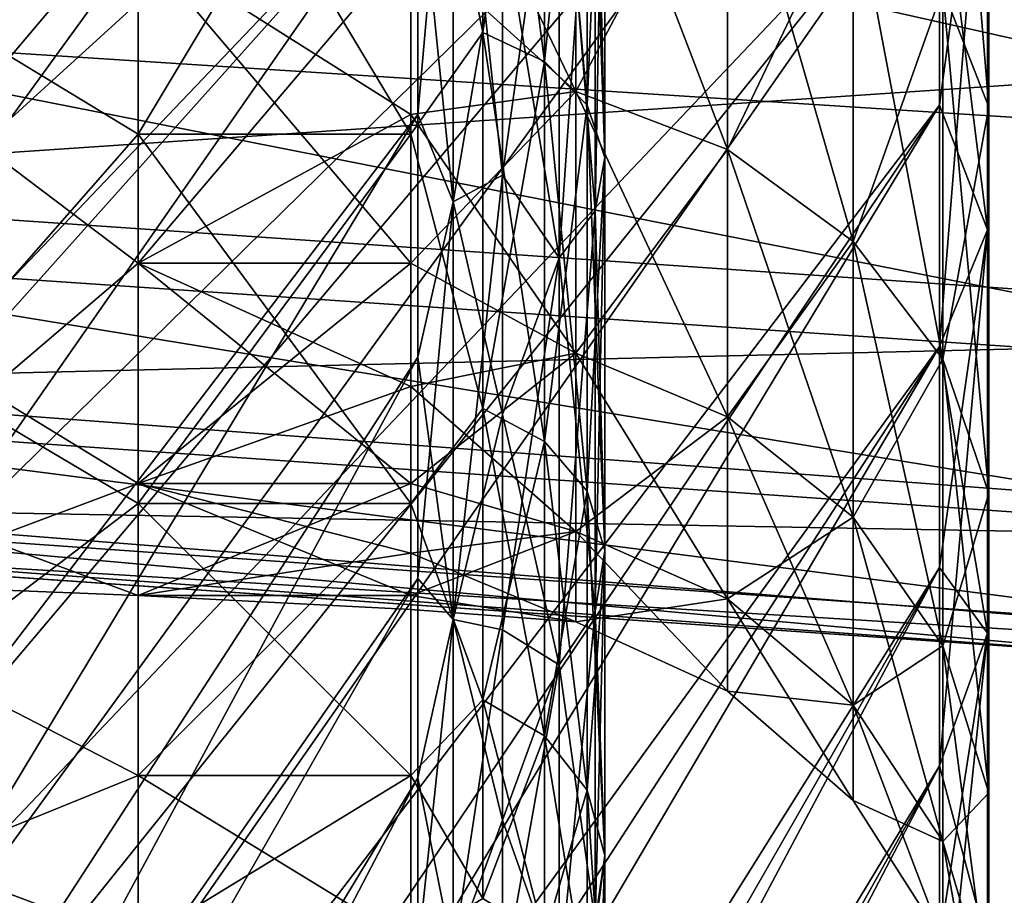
# Model space of a CAD drawing. Header units: metres. Extents: x -35 to 77, y -25 to 25.
# Tile 6 of 256: x -26.51 to -23.97, y -9.24 to -6.98. Entities that reach past the tile are written whole.
import ezdxf

# ---------------------------------------------------------------- set-up
doc = ezdxf.new("R2010")
doc.units = ezdxf.units.M
doc.layers.add('solid_500435', color=7, linetype='CONTINUOUS')

msp = doc.modelspace()

# ---------------------------------------------------------------- linework, layer by layer
at = {"layer": 'solid_500435'}
for points in [[(-30.786194, -7.540224, -20.716595), (-25.481678, -3.464728, -10.092409), (-25.481678, -2.61947, -10.344053)], [(-30.786194, -5.084189, -21.451881), (-30.786194, -7.540224, -20.716595), (-25.481678, -2.61947, -10.344053)], [(-30.786194, -7.540224, 20.716595), (-25.481678, -3.464728, 10.092409), (-25.481678, -4.286319, 9.771824)], [(-30.786194, -7.540224, 20.716595), (-30.786194, -5.084189, 21.451881), (-25.481678, -3.464728, 10.092409)], [(-30.786194, -7.540224, -20.716595), (-25.481678, -4.286319, -9.771824), (-25.481678, -3.464728, -10.092409)], [(-24.140539, -3.452831, 10.057752), (-29.698624, -6.468354, 21.605806), (-29.698624, -7.713676, 21.193151)], [(-24.140539, -3.452831, 10.057752), (-29.698624, -7.713676, 21.193151), (-29.698624, -8.932899, 20.708786)], [(-24.140539, -4.2716, 9.738267), (-24.140539, -3.452831, 10.057752), (-29.698624, -8.932899, 20.708786)], [(-24.140539, -3.452831, -10.057752), (-29.698624, -7.713676, -21.193151), (-29.698624, -6.468354, -21.605806)], [(-24.140539, -3.452831, -10.057752), (-24.140539, -4.2716, -9.738267), (-29.698624, -7.713676, -21.193151)], [(-24.140539, -4.2716, 9.738267), (-29.698624, -8.932899, 20.708786), (-29.698624, -10.121894, 20.154348)], [(-24.140539, -5.06119, 9.35226), (-24.140539, -4.2716, 9.738267), (-29.698624, -10.121894, 20.154348)], [(-24.140539, -4.2716, -9.738267), (-29.698624, -10.121894, -20.154348), (-29.698624, -8.932899, -20.708786)], [(-24.140539, -4.2716, -9.738267), (-24.140539, -5.06119, -9.35226), (-29.698624, -10.121894, -20.154348)], [(-24.140539, -4.2716, -9.738267), (-29.698624, -8.932899, -20.708786), (-29.698624, -7.713676, -21.193151)], [(-30.786194, -9.894289, 19.701149), (-25.481678, -4.286319, 9.771824), (-25.481678, -5.07863, 9.384486)], [(-30.786194, -9.894289, 19.701149), (-30.786194, -7.540224, 20.716595), (-25.481678, -4.286319, 9.771824)], [(-30.786194, -9.894289, -19.701149), (-25.481678, -5.07863, -9.384486), (-25.481678, -4.286319, -9.771824)], [(-30.786194, -7.540224, -20.716595), (-30.786194, -9.894289, -19.701149), (-25.481678, -4.286319, -9.771824)], [(-24.140539, -5.06119, 9.35226), (-29.698624, -10.121894, 20.154348), (-29.698624, -11.27664, 19.531713)], [(-24.140539, -5.816207, 8.902368), (-24.140539, -5.06119, 9.35226), (-29.698624, -11.27664, 19.531713)], [(-24.140539, -5.06119, -9.35226), (-29.698624, -11.27664, -19.531713), (-29.698624, -10.121894, -20.154348)], [(-24.140539, -5.06119, -9.35226), (-24.140539, -5.816207, -8.902368), (-29.698624, -11.27664, -19.531713)], [(-30.786194, -9.894289, 19.701149), (-25.481678, -5.07863, 9.384486), (-25.481678, -5.836249, 8.933043)], [(-30.786194, -12.114552, -18.419281), (-25.481678, -5.836249, -8.933043), (-25.481678, -5.07863, -9.384486)], [(-30.786194, -9.894289, -19.701149), (-30.786194, -12.114552, -18.419281), (-25.481678, -5.07863, -9.384486)], [(-24.132212, -5.763923, 7.405488), (-24.013847, -6.017226, 7.730933), (-24.013847, -7.207629, 6.63509)], [(-24.132212, -6.904214, 6.355777), (-24.132212, -5.763923, 7.405488), (-24.013847, -7.207629, 6.63509)], [(-24.140539, -5.816207, 8.902368), (-29.698624, -11.27664, 19.531713), (-29.698624, -12.39323, 18.842991)], [(-24.140539, -5.816207, 8.902368), (-29.698624, -12.39323, 18.842991), (-29.698624, -13.467885, 18.090509)], [(-24.140539, -6.531493, 8.391663), (-24.140539, -5.816207, 8.902368), (-29.698624, -13.467885, 18.090509)], [(-24.140539, -5.816207, -8.902368), (-29.698624, -12.39323, -18.842991), (-29.698624, -11.27664, -19.531713)], [(-24.140539, -5.816207, -8.902368), (-24.140539, -6.531493, -8.391663), (-29.698624, -12.39323, -18.842991)], [(-30.786194, -12.114552, 18.419281), (-25.481678, -5.836249, 8.933043), (-25.481678, -6.554, 8.420579)], [(-30.786194, -12.114552, 18.419281), (-30.786194, -9.894289, 19.701149), (-25.481678, -5.836249, 8.933043)], [(-30.786194, -12.114552, -18.419281), (-25.481678, -6.554, -8.420579), (-25.481678, -5.836249, -8.933043)], [(-25.315161, -7.015436, 6.458164), (-25.315161, -5.856776, 7.524786), (-25.5, -6.106483, 7.277422)], [(-25.315161, -5.856776, -7.524786), (-25.315161, -7.015436, -6.458164), (-25.5, -6.106483, -7.277422)], [(-25.156374, -5.91904, 7.604782), (-25.315161, -5.856776, 7.524786), (-25.315161, -7.015436, 6.458164)], [(-25.156374, -7.090018, -6.526821), (-25.315161, -7.015436, -6.458164), (-25.315161, -5.856776, -7.524786)], [(-25.156374, -5.91904, -7.604782), (-25.156374, -7.090018, -6.526821), (-25.315161, -5.856776, -7.524786)], [(-25.156374, -7.090018, 6.526821), (-25.156374, -5.91904, 7.604782), (-25.315161, -7.015436, 6.458164)], [(-25.046366, -6.012973, 7.725467), (-25.156374, -5.91904, 7.604782), (-25.156374, -7.090018, 6.526821)], [(-25.046366, -7.202534, -6.630399), (-25.156374, -7.090018, -6.526821), (-25.156374, -5.91904, -7.604782)], [(-25.046366, -6.012973, -7.725467), (-25.046366, -7.202534, -6.630399), (-25.156374, -5.91904, -7.604782)], [(-25.046366, -7.202534, 6.630399), (-25.046366, -6.012973, 7.725467), (-25.156374, -7.090018, 6.526821)], [(-25.000757, -6.12524, 7.869709), (-25.046366, -6.012973, 7.725467), (-25.046366, -7.202534, 6.630399)], [(-25.000757, -7.337011, -6.754195), (-25.046366, -7.202534, -6.630399), (-25.046366, -6.012973, -7.725467)], [(-25.000757, -6.12524, -7.869709), (-25.000757, -7.337011, -6.754195), (-25.046366, -6.012973, -7.725467)], [(-24.132212, -6.904214, -6.355777), (-24.013847, -7.207629, -6.63509), (-24.013847, -6.017226, -7.730933)], [(-24.013847, -6.017226, 7.730933), (-24.017076, -6.280748, 8.069506), (-24.017076, -7.523284, 6.925671)], [(-24.013847, -7.207629, 6.63509), (-24.013847, -6.017226, 7.730933), (-24.017076, -7.523284, 6.925671)], [(-24.013847, -6.017226, -7.730933), (-24.013847, -7.207629, -6.63509), (-24.017076, -6.280748, -8.069506)], [(-26.200962, -7.277422, 6.106483), (-26.200962, -6.106483, 7.277422), (-26.749832, -6.944501, 6.392864)], [(-26.200962, -6.106483, -7.277422), (-26.200962, -7.277422, -6.106483), (-26.749832, -6.944501, -6.392864)], [(-25.5, -6.106483, 7.277422), (-26.200962, -6.106483, 7.277422), (-26.200962, -7.277422, 6.106483)], [(-25.5, -7.277422, 6.106483), (-25.5, -6.106483, 7.277422), (-26.200962, -7.277422, 6.106483)], [(-25.5, -7.277422, -6.106483), (-26.200962, -7.277422, -6.106483), (-26.200962, -6.106483, -7.277422)], [(-25.5, -6.106483, -7.277422), (-25.5, -7.277422, -6.106483), (-26.200962, -6.106483, -7.277422)], [(-25.315161, -7.015436, 6.458164), (-25.5, -6.106483, 7.277422), (-25.5, -7.277422, 6.106483)], [(-25.315161, -7.015436, -6.458164), (-25.5, -7.277422, -6.106483), (-25.5, -6.106483, -7.277422)], [(-25.000757, -7.337011, 6.754195), (-25.000757, -6.12524, 7.869709), (-25.046366, -7.202534, 6.630399)], [(-25.02602, -6.239905, 8.017031), (-25.000757, -6.12524, 7.869709), (-25.000757, -7.337011, 6.754195)], [(-25.02602, -7.474361, -6.880634), (-25.000757, -7.337011, -6.754195), (-25.000757, -6.12524, -7.869709)], [(-25.02602, -6.239905, -8.017031), (-25.02602, -7.474361, -6.880634), (-25.000757, -6.12524, -7.869709)], [(-22.461105, -7.050206, 5.281425), (-22.632114, -6.144687, 6.312709), (-27.982904, -6.71455, 4.966481)], [(-25.481678, -6.554, 8.420579), (-25.391602, -6.194148, 8.525514), (-25.391602, -7.451572, 7.451572)], [(-25.481678, -7.226981, -7.850594), (-25.391602, -7.451572, -7.451572), (-25.391602, -6.194148, -8.525514)], [(-25.481678, -6.554, -8.420579), (-25.481678, -7.226981, -7.850594), (-25.391602, -6.194148, -8.525514)], [(-25.391602, -6.194148, 8.525514), (-25.264263, -6.711307, 7.998224), (-25.264263, -7.382859, 7.382859)], [(-25.391602, -7.451572, 7.451572), (-25.391602, -6.194148, 8.525514), (-25.264263, -7.382859, 7.382859)], [(-25.391602, -6.194148, -8.525514), (-25.391602, -7.451572, -7.451572), (-25.264263, -6.711307, -7.998224)], [(-25.118568, -6.34069, 8.146518), (-25.02602, -6.239905, 8.017031), (-25.02602, -7.474361, 6.880634)], [(-25.118568, -7.595084, -6.991767), (-25.02602, -7.474361, -6.880634), (-25.02602, -6.239905, -8.017031)], [(-25.118568, -6.34069, -8.146518), (-25.118568, -7.595084, -6.991767), (-25.02602, -6.239905, -8.017031)], [(-25.02602, -7.474361, 6.880634), (-25.02602, -6.239905, 8.017031), (-25.000757, -7.337011, 6.754195)], [(-27.34396, -7.015938, -4.448365), (-27.188334, -6.303946, -5.410784), (-22.690228, -7.315286, -4.581553)], [(-27.188334, -6.303946, -5.410784), (-22.534533, -6.576816, -5.590408), (-22.690228, -7.315286, -4.581553)], [(-25.5, -6.281576, 5.726413), (-25.075769, -6.298709, 5.79837), (-25.075769, -7.167183, 4.682555)], [(-25.5, -6.783146, 5.122395), (-25.5, -6.281576, 5.726413), (-25.075769, -7.167183, 4.682555)], [(-25.5, -6.783146, -5.122395), (-25.075769, -7.167183, -4.682555), (-25.075769, -6.298709, -5.79837)], [(-25.075769, -6.298709, 5.79837), (-24.68582, -6.43037, 5.919573), (-24.68582, -7.316998, 4.780433)], [(-25.075769, -7.167183, 4.682555), (-25.075769, -6.298709, 5.79837), (-24.68582, -7.316998, 4.780433)], [(-25.075769, -6.298709, -5.79837), (-25.075769, -7.167183, -4.682555), (-24.68582, -6.43037, -5.919573)], [(-24.017076, -6.280748, 8.069506), (-24.140539, -6.531493, 8.391663), (-24.140539, -7.202163, 7.823635)], [(-24.017076, -6.280748, 8.069506), (-24.140539, -7.202163, 7.823635), (-24.140539, -7.823635, 7.202163)], [(-24.017076, -7.523284, 6.925671), (-24.017076, -6.280748, 8.069506), (-24.140539, -7.823635, 7.202163)], [(-24.017076, -6.280748, -8.069506), (-24.017076, -7.523284, -6.925671), (-24.140539, -6.531493, -8.391663)], [(-24.013847, -7.207629, -6.63509), (-24.017076, -7.523284, -6.925671), (-24.017076, -6.280748, -8.069506)], [(-25.264263, -6.711307, 7.998224), (-25.118568, -6.34069, 8.146518), (-25.118568, -7.595084, 6.991767)], [(-25.264263, -7.382859, -7.382859), (-25.118568, -7.595084, -6.991767), (-25.118568, -6.34069, -8.146518)], [(-25.264263, -6.711307, -7.998224), (-25.264263, -7.382859, -7.382859), (-25.118568, -6.34069, -8.146518)], [(-25.118568, -7.595084, 6.991767), (-25.118568, -6.34069, 8.146518), (-25.02602, -7.474361, 6.880634)], [(-25.075769, -7.167183, -4.682555), (-24.68582, -7.316998, -4.780433), (-24.68582, -6.43037, -5.919573)], [(-24.68582, -6.43037, 5.919573), (-24.362482, -6.637864, 6.110584), (-24.362482, -7.553101, 4.934687)], [(-24.68582, -7.316998, 4.780433), (-24.68582, -6.43037, 5.919573), (-24.362482, -7.553101, 4.934687)], [(-24.68582, -6.43037, -5.919573), (-24.68582, -7.316998, -4.780433), (-24.362482, -6.637864, -6.110584)], [(-26.58919, -7.316952, 4.224444), (-26.58919, -6.472224, 5.430841), (-26.200962, -6.783146, 5.122395)], [(-26.58919, -6.472224, -5.430841), (-26.58919, -7.316952, -4.224444), (-26.200962, -6.783146, -5.122395)], [(-24.140539, -6.531493, 8.391663), (-29.698624, -13.467885, 18.090509), (-29.698624, -14.496969, 17.276815)], [(-24.140539, -7.202163, 7.823635), (-24.140539, -6.531493, 8.391663), (-29.698624, -14.496969, 17.276815)], [(-24.140539, -6.531493, -8.391663), (-29.698624, -14.496969, -17.276815), (-29.698624, -13.467885, -18.090509)], [(-24.140539, -6.531493, -8.391663), (-24.140539, -7.202163, -7.823635), (-29.698624, -14.496969, -17.276815)], [(-24.140539, -6.531493, -8.391663), (-29.698624, -13.467885, -18.090509), (-29.698624, -12.39323, -18.842991)], [(-24.017076, -7.523284, -6.925671), (-24.140539, -7.202163, -7.823635), (-24.140539, -6.531493, -8.391663)], [(-30.786194, -14.170985, 16.888323), (-25.481678, -6.554, 8.420579), (-25.481678, -7.226981, 7.850594)], [(-30.786194, -14.170985, 16.888323), (-30.786194, -12.114552, 18.419281), (-25.481678, -6.554, 8.420579)], [(-30.786194, -14.170985, -16.888323), (-25.481678, -7.226981, -7.850594), (-25.481678, -6.554, -8.420579)], [(-30.786194, -12.114552, -18.419281), (-30.786194, -14.170985, -16.888323), (-25.481678, -6.554, -8.420579)], [(-25.481678, -7.226981, 7.850594), (-25.481678, -6.554, 8.420579), (-25.391602, -7.451572, 7.451572)], [(-24.68582, -7.316998, -4.780433), (-24.362482, -7.553101, -4.934687), (-24.362482, -6.637864, -6.110584)], [(-24.362482, -6.637864, 6.110584), (-24.132212, -6.904214, 6.355777), (-24.132212, -7.856176, 5.132696)], [(-24.362482, -7.553101, 4.934687), (-24.362482, -6.637864, 6.110584), (-24.132212, -7.856176, 5.132696)], [(-24.362482, -6.637864, -6.110584), (-24.362482, -7.553101, -4.934687), (-24.132212, -6.904214, -6.355777)], [(-22.461105, -7.050206, 5.281425), (-27.982904, -6.71455, 4.966481), (-27.804285, -7.409973, 3.853148)], [(-25.391602, -7.451572, -7.451572), (-25.264263, -7.382859, -7.382859), (-25.264263, -6.711307, -7.998224)], [(-25.264263, -7.382859, 7.382859), (-25.264263, -6.711307, 7.998224), (-25.118568, -7.595084, 6.991767)], [(-26.58919, -7.316952, 4.224444), (-26.200962, -6.783146, 5.122395), (-26.200962, -7.608888, 3.788776)], [(-26.58919, -7.316952, -4.224444), (-26.200962, -7.608888, -3.788776), (-26.200962, -6.783146, -5.122395)], [(-26.200962, -6.783146, 5.122395), (-25.5, -6.783146, 5.122395), (-25.5, -7.226846, 4.474673)], [(-26.200962, -6.783146, 5.122395), (-25.5, -7.226846, 4.474673), (-25.5, -7.608888, 3.788776)], [(-26.200962, -7.608888, 3.788776), (-26.200962, -6.783146, 5.122395), (-25.5, -7.608888, 3.788776)], [(-26.200962, -7.608888, -3.788776), (-25.5, -7.226846, -4.474673), (-25.5, -6.783146, -5.122395)], [(-26.200962, -6.783146, -5.122395), (-26.200962, -7.608888, -3.788776), (-25.5, -6.783146, -5.122395)], [(-25.5, -7.226846, 4.474673), (-25.5, -6.783146, 5.122395), (-25.075769, -7.167183, 4.682555)], [(-25.5, -6.783146, -5.122395), (-25.5, -7.226846, -4.474673), (-25.075769, -7.167183, -4.682555)], [(-24.362482, -7.553101, -4.934687), (-24.132212, -7.856176, -5.132696), (-24.132212, -6.904214, -6.355777)], [(-24.132212, -6.904214, 6.355777), (-24.013847, -7.207629, 6.63509), (-24.013847, -8.201427, 5.358259)], [(-24.132212, -7.856176, 5.132696), (-24.132212, -6.904214, 6.355777), (-24.013847, -8.201427, 5.358259)], [(-24.132212, -6.904214, -6.355777), (-24.132212, -7.856176, -5.132696), (-24.013847, -7.207629, -6.63509)], [(-26.200962, -7.277422, 6.106483), (-26.749832, -6.944501, 6.392864), (-26.749832, -7.902018, 5.162646)], [(-26.200962, -7.277422, -6.106483), (-26.749832, -7.902018, -5.162646), (-26.749832, -6.944501, -6.392864)], [(-27.519352, -7.580674, -3.399079), (-27.34396, -7.015938, -4.448365), (-22.865675, -7.897892, -3.483966)], [(-27.34396, -7.015938, -4.448365), (-22.690228, -7.315286, -4.581553), (-22.865675, -7.897892, -3.483966)], [(-25.315161, -7.982734, 5.21538), (-25.315161, -7.015436, 6.458164), (-25.5, -7.277422, 6.106483)], [(-25.315161, -7.015436, -6.458164), (-25.315161, -7.982734, -5.21538), (-25.5, -7.277422, -6.106483)], [(-25.156374, -7.090018, 6.526821), (-25.315161, -7.015436, 6.458164), (-25.315161, -7.982734, 5.21538)], [(-25.156374, -8.067598, -5.270825), (-25.315161, -7.982734, -5.21538), (-25.315161, -7.015436, -6.458164)], [(-25.156374, -7.090018, -6.526821), (-25.156374, -8.067598, -5.270825), (-25.315161, -7.015436, -6.458164)], [(-22.282505, -7.78959, 4.113897), (-22.461105, -7.050206, 5.281425), (-27.804285, -7.409973, 3.853148)], [(-25.156374, -8.067598, 5.270825), (-25.156374, -7.090018, 6.526821), (-25.315161, -7.982734, 5.21538)], [(-25.046366, -7.202534, 6.630399), (-25.156374, -7.090018, 6.526821), (-25.156374, -8.067598, 5.270825)], [(-25.046366, -8.195628, -5.354471), (-25.156374, -8.067598, -5.270825), (-25.156374, -7.090018, -6.526821)], [(-25.046366, -7.202534, -6.630399), (-25.046366, -8.195628, -5.354471), (-25.156374, -7.090018, -6.526821)], [(-25.5, -7.226846, 4.474673), (-25.075769, -7.167183, 4.682555), (-25.075769, -7.840156, 3.439011)], [(-25.5, -7.608888, -3.788776), (-25.075769, -7.840156, -3.439011), (-25.075769, -7.167183, -4.682555)], [(-25.5, -7.226846, -4.474673), (-25.5, -7.608888, -3.788776), (-25.075769, -7.167183, -4.682555)], [(-25.075769, -7.167183, 4.682555), (-24.68582, -7.316998, 4.780433), (-24.68582, -8.004037, 3.510896)], [(-25.075769, -7.840156, 3.439011), (-25.075769, -7.167183, 4.682555), (-24.68582, -8.004037, 3.510896)], [(-25.075769, -7.167183, -4.682555), (-25.075769, -7.840156, -3.439011), (-24.68582, -7.316998, -4.780433)], [(-24.140539, -7.202163, 7.823635), (-29.698624, -14.496969, 17.276815), (-29.698624, -15.477, 16.404661)], [(-24.140539, -7.202163, 7.823635), (-29.698624, -15.477, 16.404661), (-29.698624, -16.404661, 15.477)], [(-24.140539, -7.823635, 7.202163), (-24.140539, -7.202163, 7.823635), (-29.698624, -16.404661, 15.477)], [(-24.140539, -7.202163, -7.823635), (-29.698624, -15.477, -16.404661), (-29.698624, -14.496969, -17.276815)], [(-24.140539, -7.202163, -7.823635), (-24.140539, -7.823635, -7.202163), (-29.698624, -15.477, -16.404661)], [(-25.046366, -8.195628, 5.354471), (-25.046366, -7.202534, 6.630399), (-25.156374, -8.067598, 5.270825)], [(-25.000757, -7.337011, 6.754195), (-25.046366, -7.202534, 6.630399), (-25.046366, -8.195628, 5.354471)], [(-25.000757, -8.348648, -5.454444), (-25.046366, -8.195628, -5.354471), (-25.046366, -7.202534, -6.630399)], [(-25.000757, -7.337011, -6.754195), (-25.000757, -8.348648, -5.454444), (-25.046366, -7.202534, -6.630399)], [(-24.017076, -7.523284, -6.925671), (-24.140539, -7.823635, -7.202163), (-24.140539, -7.202163, -7.823635)], [(-24.132212, -7.856176, -5.132696), (-24.013847, -8.201427, -5.358259), (-24.013847, -7.207629, -6.63509)], [(-24.013847, -7.207629, 6.63509), (-24.017076, -7.523284, 6.925671), (-24.017076, -8.560605, 5.592922)], [(-24.013847, -8.201427, 5.358259), (-24.013847, -7.207629, 6.63509), (-24.017076, -8.560605, 5.592922)], [(-24.013847, -7.207629, -6.63509), (-24.013847, -8.201427, -5.358259), (-24.017076, -7.523284, -6.925671)], [(-30.786194, -16.03578, 15.128979), (-25.481678, -7.226981, 7.850594), (-25.481678, -7.850594, 7.226981)], [(-30.786194, -16.03578, 15.128979), (-30.786194, -14.170985, 16.888323), (-25.481678, -7.226981, 7.850594)], [(-30.786194, -16.03578, -15.128979), (-25.481678, -7.850594, -7.226981), (-25.481678, -7.226981, -7.850594)], [(-30.786194, -14.170985, -16.888323), (-30.786194, -16.03578, -15.128979), (-25.481678, -7.226981, -7.850594)], [(-26.200962, -7.608888, -3.788776), (-25.5, -7.608888, -3.788776), (-25.5, -7.226846, -4.474673)], [(-25.5, -7.608888, 3.788776), (-25.5, -7.226846, 4.474673), (-25.075769, -7.840156, 3.439011)], [(-25.481678, -7.850594, 7.226981), (-25.481678, -7.226981, 7.850594), (-25.391602, -7.451572, 7.451572)], [(-25.481678, -7.226981, -7.850594), (-25.481678, -7.850594, -7.226981), (-25.391602, -7.451572, -7.451572)], [(-26.200962, -8.227242, 4.75), (-26.200962, -7.277422, 6.106483), (-26.749832, -7.902018, 5.162646)], [(-26.200962, -7.277422, -6.106483), (-26.200962, -8.227242, -4.75), (-26.749832, -7.902018, -5.162646)], [(-25.5, -7.277422, 6.106483), (-26.200962, -7.277422, 6.106483), (-26.200962, -8.227242, 4.75)], [(-25.5, -8.227242, 4.75), (-25.5, -7.277422, 6.106483), (-26.200962, -8.227242, 4.75)], [(-25.5, -8.227242, -4.75), (-26.200962, -8.227242, -4.75), (-26.200962, -7.277422, -6.106483)], [(-25.5, -7.277422, -6.106483), (-25.5, -8.227242, -4.75), (-26.200962, -7.277422, -6.106483)], [(-25.315161, -7.982734, 5.21538), (-25.5, -7.277422, 6.106483), (-25.5, -8.227242, 4.75)], [(-25.315161, -7.982734, -5.21538), (-25.5, -8.227242, -4.75), (-25.5, -7.277422, -6.106483)], [(-26.58919, -7.939358, 2.88969), (-26.58919, -7.316952, 4.224444), (-26.200962, -7.608888, 3.788776)], [(-26.58919, -7.316952, -4.224444), (-26.58919, -7.939358, -2.88969), (-26.200962, -7.608888, -3.788776)], [(-25.075769, -7.840156, -3.439011), (-24.68582, -8.004037, -3.510896), (-24.68582, -7.316998, -4.780433)], [(-24.68582, -7.316998, 4.780433), (-24.362482, -7.553101, 4.934687), (-24.362482, -8.262309, 3.624185)], [(-24.68582, -8.004037, 3.510896), (-24.68582, -7.316998, 4.780433), (-24.362482, -8.262309, 3.624185)], [(-24.68582, -7.316998, -4.780433), (-24.68582, -8.004037, -3.510896), (-24.362482, -7.553101, -4.934687)], [(-25.000757, -8.348648, 5.454444), (-25.000757, -7.337011, 6.754195), (-25.046366, -8.195628, 5.354471)], [(-25.02602, -7.474361, 6.880634), (-25.000757, -7.337011, 6.754195), (-25.000757, -8.348648, 5.454444)], [(-25.02602, -8.504935, -5.556551), (-25.000757, -8.348648, -5.454444), (-25.000757, -7.337011, -6.754195)], [(-25.02602, -7.474361, -6.880634), (-25.02602, -8.504935, -5.556551), (-25.000757, -7.337011, -6.754195)], [(-25.391602, -7.451572, 7.451572), (-25.264263, -7.382859, 7.382859), (-25.264263, -7.998224, 6.711307)], [(-25.391602, -8.525514, -6.194148), (-25.264263, -7.998224, -6.711307), (-25.264263, -7.382859, -7.382859)], [(-25.391602, -7.451572, -7.451572), (-25.391602, -8.525514, -6.194148), (-25.264263, -7.382859, -7.382859)], [(-25.264263, -7.998224, 6.711307), (-25.264263, -7.382859, 7.382859), (-25.118568, -7.595084, 6.991767)], [(-25.264263, -7.382859, -7.382859), (-25.264263, -7.998224, -6.711307), (-25.118568, -7.595084, -6.991767)], [(-22.282505, -7.78959, 4.113897), (-27.804285, -7.409973, 3.853148), (-27.61718, -7.917565, 2.658539)], [(-25.481678, -7.850594, 7.226981), (-25.391602, -7.451572, 7.451572), (-25.391602, -8.525514, 6.194148)], [(-25.481678, -8.420579, -6.554), (-25.391602, -8.525514, -6.194148), (-25.391602, -7.451572, -7.451572)], [(-25.481678, -7.850594, -7.226981), (-25.481678, -8.420579, -6.554), (-25.391602, -7.451572, -7.451572)], [(-25.391602, -8.525514, 6.194148), (-25.391602, -7.451572, 7.451572), (-25.264263, -7.998224, 6.711307)], [(-25.118568, -7.595084, 6.991767), (-25.02602, -7.474361, 6.880634), (-25.02602, -8.504935, 5.556551)], [(-25.118568, -8.642303, -5.646299), (-25.02602, -8.504935, -5.556551), (-25.02602, -7.474361, -6.880634)], [(-25.118568, -7.595084, -6.991767), (-25.118568, -8.642303, -5.646299), (-25.02602, -7.474361, -6.880634)], [(-25.02602, -8.504935, 5.556551), (-25.02602, -7.474361, 6.880634), (-25.000757, -8.348648, 5.454444)], [(-24.017076, -7.523284, 6.925671), (-24.140539, -7.823635, 7.202163), (-24.140539, -8.391663, 6.531493)], [(-24.017076, -7.523284, 6.925671), (-24.140539, -8.391663, 6.531493), (-24.140539, -8.902368, 5.816207)], [(-24.017076, -8.560605, 5.592922), (-24.017076, -7.523284, 6.925671), (-24.140539, -8.902368, 5.816207)], [(-24.017076, -7.523284, -6.925671), (-24.017076, -8.560605, -5.592922), (-24.140539, -7.823635, -7.202163)], [(-24.013847, -8.201427, -5.358259), (-24.017076, -8.560605, -5.592922), (-24.017076, -7.523284, -6.925671)], [(-24.68582, -8.004037, -3.510896), (-24.362482, -8.262309, -3.624185), (-24.362482, -7.553101, -4.934687)], [(-24.362482, -7.553101, 4.934687), (-24.132212, -7.856176, 5.132696), (-24.132212, -8.593842, 3.769608)], [(-24.362482, -8.262309, 3.624185), (-24.362482, -7.553101, 4.934687), (-24.132212, -8.593842, 3.769608)], [(-24.362482, -7.553101, -4.934687), (-24.362482, -8.262309, -3.624185), (-24.132212, -7.856176, -5.132696)], [(-27.706131, -7.985739, -2.289647), (-27.519352, -7.580674, -3.399079), (-23.052475, -8.31241, -2.326397)], [(-27.519352, -7.580674, -3.399079), (-22.865675, -7.897892, -3.483966), (-23.052475, -8.31241, -2.326397)], [(-25.264263, -7.998224, 6.711307), (-25.118568, -7.595084, 6.991767), (-25.118568, -8.642303, 5.646299)], [(-25.264263, -8.552717, -5.988677), (-25.118568, -8.642303, -5.646299), (-25.118568, -7.595084, -6.991767)], [(-25.264263, -7.998224, -6.711307), (-25.264263, -8.552717, -5.988677), (-25.118568, -7.595084, -6.991767)], [(-25.118568, -8.642303, 5.646299), (-25.118568, -7.595084, 6.991767), (-25.02602, -8.504935, 5.556551)], [(-26.58919, -7.939358, 2.88969), (-26.200962, -7.608888, 3.788776), (-26.200962, -8.175518, 2.326135)], [(-26.58919, -7.939358, -2.88969), (-26.200962, -8.175518, -2.326135), (-26.200962, -7.608888, -3.788776)], [(-26.200962, -7.608888, 3.788776), (-25.5, -7.608888, 3.788776), (-25.5, -7.926014, 3.070554)], [(-26.200962, -7.608888, 3.788776), (-25.5, -7.926014, 3.070554), (-25.5, -8.175518, 2.326135)], [(-26.200962, -8.175518, 2.326135), (-26.200962, -7.608888, 3.788776), (-25.5, -8.175518, 2.326135)], [(-26.200962, -8.175518, -2.326135), (-25.5, -7.926014, -3.070554), (-25.5, -7.608888, -3.788776)], [(-26.200962, -7.608888, -3.788776), (-26.200962, -8.175518, -2.326135), (-25.5, -7.608888, -3.788776)], [(-25.5, -7.926014, 3.070554), (-25.5, -7.608888, 3.788776), (-25.075769, -7.840156, 3.439011)], [(-25.5, -7.608888, -3.788776), (-25.5, -7.926014, -3.070554), (-25.075769, -7.840156, -3.439011)], [(-22.095432, -8.332315, 2.859586), (-22.282505, -7.78959, 4.113897), (-27.61718, -7.917565, 2.658539)], [(-24.140539, -7.823635, 7.202163), (-29.698624, -16.404661, 15.477), (-29.698624, -17.276815, 14.496969)], [(-24.140539, -8.391663, 6.531493), (-24.140539, -7.823635, 7.202163), (-29.698624, -17.276815, 14.496969)], [(-24.140539, -7.823635, -7.202163), (-29.698624, -17.276815, -14.496969), (-29.698624, -16.404661, -15.477)], [(-24.140539, -7.823635, -7.202163), (-24.140539, -8.391663, -6.531493), (-29.698624, -17.276815, -14.496969)], [(-24.140539, -7.823635, -7.202163), (-29.698624, -16.404661, -15.477), (-29.698624, -15.477, -16.404661)], [(-24.017076, -8.560605, -5.592922), (-24.140539, -8.391663, -6.531493), (-24.140539, -7.823635, -7.202163)], [(-25.5, -7.926014, 3.070554), (-25.075769, -7.840156, 3.439011), (-25.075769, -8.299269, 2.10166)], [(-25.5, -8.175518, -2.326135), (-25.075769, -8.299269, -2.10166), (-25.075769, -7.840156, -3.439011)], [(-25.5, -7.926014, -3.070554), (-25.5, -8.175518, -2.326135), (-25.075769, -7.840156, -3.439011)], [(-25.075769, -7.840156, 3.439011), (-24.68582, -8.004037, 3.510896), (-24.68582, -8.472747, 2.145591)], [(-25.075769, -8.299269, 2.10166), (-25.075769, -7.840156, 3.439011), (-24.68582, -8.472747, 2.145591)], [(-25.075769, -7.840156, -3.439011), (-25.075769, -8.299269, -2.10166), (-24.68582, -8.004037, -3.510896)], [(-30.786194, -16.03578, 15.128979), (-25.481678, -7.850594, 7.226981), (-25.481678, -8.420579, 6.554)], [(-30.786194, -17.68372, -13.165041), (-25.481678, -8.420579, -6.554), (-25.481678, -7.850594, -7.226981)], [(-30.786194, -16.03578, -15.128979), (-30.786194, -17.68372, -13.165041), (-25.481678, -7.850594, -7.226981)], [(-25.481678, -8.420579, 6.554), (-25.481678, -7.850594, 7.226981), (-25.391602, -8.525514, 6.194148)], [(-24.362482, -8.262309, -3.624185), (-24.132212, -8.593842, -3.769608), (-24.132212, -7.856176, -5.132696)], [(-24.132212, -7.856176, 5.132696), (-24.013847, -8.201427, 5.358259), (-24.013847, -8.97151, 3.935269)], [(-24.132212, -8.593842, 3.769608), (-24.132212, -7.856176, 5.132696), (-24.013847, -8.97151, 3.935269)], [(-24.132212, -7.856176, -5.132696), (-24.132212, -8.593842, -3.769608), (-24.013847, -8.201427, -5.358259)], [(-22.095432, -8.332315, 2.859586), (-27.61718, -7.917565, 2.658539), (-27.421618, -8.235924, 1.385511)], [(-26.200962, -8.227242, 4.75), (-26.749832, -7.902018, 5.162646), (-26.749832, -8.643989, 3.791605)], [(-26.200962, -8.227242, -4.75), (-26.749832, -8.643989, -3.791605), (-26.749832, -7.902018, -5.162646)], [(-26.200962, -8.175518, -2.326135), (-25.5, -8.175518, -2.326135), (-25.5, -7.926014, -3.070554)], [(-25.5, -8.175518, 2.326135), (-25.5, -7.926014, 3.070554), (-25.075769, -8.299269, 2.10166)], [(-26.58919, -8.320531, 1.467134), (-26.58919, -7.939358, 2.88969), (-26.200962, -8.175518, 2.326135)], [(-26.58919, -7.939358, -2.88969), (-26.58919, -8.320531, -1.467134), (-26.200962, -8.175518, -2.326135)], [(-27.897709, -8.231168, -1.122859), (-27.706131, -7.985739, -2.289647), (-23.244061, -8.559834, -1.112013)], [(-27.706131, -7.985739, -2.289647), (-23.052475, -8.31241, -2.326397), (-23.244061, -8.559834, -1.112013)], [(-25.315161, -8.732284, 3.830334), (-25.315161, -7.982734, 5.21538), (-25.5, -8.227242, 4.75)], [(-25.315161, -7.982734, -5.21538), (-25.315161, -8.732284, -3.830334), (-25.5, -8.227242, -4.75)], [(-25.391602, -8.525514, 6.194148), (-25.264263, -7.998224, 6.711307), (-25.264263, -8.552717, 5.988677)], [(-25.391602, -8.525514, -6.194148), (-25.264263, -8.552717, -5.988677), (-25.264263, -7.998224, -6.711307)], [(-25.156374, -8.067598, 5.270825), (-25.315161, -7.982734, 5.21538), (-25.315161, -8.732284, 3.830334)], [(-25.156374, -8.825116, -3.871055), (-25.315161, -8.732284, -3.830334), (-25.315161, -7.982734, -5.21538)], [(-25.156374, -8.067598, -5.270825), (-25.156374, -8.825116, -3.871055), (-25.315161, -7.982734, -5.21538)], [(-25.264263, -8.552717, 5.988677), (-25.264263, -7.998224, 6.711307), (-25.118568, -8.642303, 5.646299)], [(-25.075769, -8.299269, -2.10166), (-24.68582, -8.472747, -2.145591), (-24.68582, -8.004037, -3.510896)], [(-24.68582, -8.004037, 3.510896), (-24.362482, -8.262309, 3.624185), (-24.362482, -8.746143, 2.214824)], [(-24.68582, -8.472747, 2.145591), (-24.68582, -8.004037, 3.510896), (-24.362482, -8.746143, 2.214824)], [(-24.68582, -8.004037, -3.510896), (-24.68582, -8.472747, -2.145591), (-24.362482, -8.262309, -3.624185)], [(-25.156374, -8.825116, 3.871055), (-25.156374, -8.067598, 5.270825), (-25.315161, -8.732284, 3.830334)], [(-25.046366, -8.195628, 5.354471), (-25.156374, -8.067598, 5.270825), (-25.156374, -8.825116, 3.871055)], [(-25.046366, -8.965168, -3.932487), (-25.156374, -8.825116, -3.871055), (-25.156374, -8.067598, -5.270825)], [(-25.046366, -8.195628, -5.354471), (-25.046366, -8.965168, -3.932487), (-25.156374, -8.067598, -5.270825)], [(-26.58919, -8.320531, 1.467134), (-26.200962, -8.175518, 2.326135), (-26.200962, -8.46374, 0.784281)], [(-26.58919, -8.320531, -1.467134), (-26.200962, -8.46374, -0.784281), (-26.200962, -8.175518, -2.326135)], [(-26.200962, -8.175518, 2.326135), (-25.5, -8.175518, 2.326135), (-25.5, -8.355271, 1.561871)], [(-26.200962, -8.175518, 2.326135), (-25.5, -8.355271, 1.561871), (-25.5, -8.46374, 0.784281)], [(-26.200962, -8.46374, 0.784281), (-26.200962, -8.175518, 2.326135), (-25.5, -8.46374, 0.784281)], [(-26.200962, -8.46374, -0.784281), (-25.5, -8.355271, -1.561871), (-25.5, -8.175518, -2.326135)], [(-26.200962, -8.175518, -2.326135), (-26.200962, -8.46374, -0.784281), (-25.5, -8.175518, -2.326135)], [(-25.5, -8.355271, 1.561871), (-25.5, -8.175518, 2.326135), (-25.075769, -8.299269, 2.10166)], [(-25.5, -8.175518, -2.326135), (-25.5, -8.355271, -1.561871), (-25.075769, -8.299269, -2.10166)], [(-25.046366, -8.965168, 3.932487), (-25.046366, -8.195628, 5.354471), (-25.156374, -8.825116, 3.871055)], [(-25.000757, -8.348648, 5.454444), (-25.046366, -8.195628, 5.354471), (-25.046366, -8.965168, 3.932487)], [(-25.000757, -9.132555, -4.00591), (-25.046366, -8.965168, -3.932487), (-25.046366, -8.195628, -5.354471)], [(-25.000757, -8.348648, -5.454444), (-25.000757, -9.132555, -4.00591), (-25.046366, -8.195628, -5.354471)], [(-24.132212, -8.593842, -3.769608), (-24.013847, -8.97151, -3.935269), (-24.013847, -8.201427, -5.358259)], [(-24.013847, -8.201427, 5.358259), (-24.017076, -8.560605, 5.592922), (-24.017076, -9.364414, 4.107613)], [(-24.013847, -8.97151, 3.935269), (-24.013847, -8.201427, 5.358259), (-24.017076, -9.364414, 4.107613)], [(-24.013847, -8.201427, -5.358259), (-24.013847, -8.97151, -3.935269), (-24.017076, -8.560605, -5.592922)], [(-26.200962, -8.92708, 3.249191), (-26.200962, -8.227242, 4.75), (-26.749832, -8.643989, 3.791605)], [(-26.200962, -8.227242, -4.75), (-26.200962, -8.92708, -3.249191), (-26.749832, -8.643989, -3.791605)], [(-25.5, -8.227242, 4.75), (-26.200962, -8.227242, 4.75), (-26.200962, -8.92708, 3.249191)], [(-25.5, -8.92708, 3.249191), (-25.5, -8.227242, 4.75), (-26.200962, -8.92708, 3.249191)], [(-25.5, -8.92708, -3.249191), (-26.200962, -8.92708, -3.249191), (-26.200962, -8.227242, -4.75)], [(-25.5, -8.227242, -4.75), (-25.5, -8.92708, -3.249191), (-26.200962, -8.227242, -4.75)], [(-25.315161, -8.732284, 3.830334), (-25.5, -8.227242, 4.75), (-25.5, -8.92708, 3.249191)], [(-25.315161, -8.732284, -3.830334), (-25.5, -8.92708, -3.249191), (-25.5, -8.227242, -4.75)], [(-28.089251, -8.30764, 0.056644), (-27.897709, -8.231168, -1.122859), (-23.435593, -8.631396, 0.113306)], [(-27.897709, -8.231168, -1.122859), (-23.244061, -8.559834, -1.112013), (-23.435593, -8.631396, 0.113306)], [(-21.899899, -8.676566, 1.521725), (-27.421618, -8.235924, 1.385511), (-27.218523, -8.351729, 0.085998)], [(-21.899899, -8.676566, 1.521725), (-22.095432, -8.332315, 2.859586), (-27.421618, -8.235924, 1.385511)], [(-24.68582, -8.472747, -2.145591), (-24.362482, -8.746143, -2.214824), (-24.362482, -8.262309, -3.624185)], [(-24.362482, -8.262309, 3.624185), (-24.132212, -8.593842, 3.769608), (-24.132212, -9.097091, 2.303696)], [(-24.362482, -8.746143, 2.214824), (-24.362482, -8.262309, 3.624185), (-24.132212, -9.097091, 2.303696)], [(-24.362482, -8.262309, -3.624185), (-24.362482, -8.746143, -2.214824), (-24.132212, -8.593842, -3.769608)], [(-25.5, -8.355271, 1.561871), (-25.075769, -8.299269, 2.10166), (-25.075769, -8.532, 0.706982)], [(-25.5, -8.46374, -0.784281), (-25.075769, -8.532, -0.706982), (-25.075769, -8.299269, -2.10166)], [(-25.5, -8.355271, -1.561871), (-25.5, -8.46374, -0.784281), (-25.075769, -8.299269, -2.10166)], [(-25.075769, -8.299269, 2.10166), (-24.68582, -8.472747, 2.145591), (-24.68582, -8.710342, 0.72176)], [(-25.075769, -8.532, 0.706982), (-25.075769, -8.299269, 2.10166), (-24.68582, -8.710342, 0.72176)], [(-25.075769, -8.299269, -2.10166), (-25.075769, -8.532, -0.706982), (-24.68582, -8.472747, -2.145591)], [(-28.089251, -8.30764, 0.056644), (-23.435593, -8.631396, 0.113306), (-28.084551, -8.307847, 0.07536)], [(-23.435593, -8.631396, 0.113306), (-27.218523, -8.351729, 0.085998), (-28.084551, -8.307847, 0.07536)], [(-26.58919, -8.448889), (-26.58919, -8.320531, 1.467134), (-26.200962, -8.46374, 0.784281)], [(-26.58919, -8.320531, -1.467134), (-26.58919, -8.448889), (-26.200962, -8.46374, -0.784281)], [(-23.434704, -8.631478, 0.132681), (-21.899899, -8.676566, 1.521725), (-27.218523, -8.351729, 0.085998)], [(-23.435593, -8.631396, 0.113306), (-23.434704, -8.631478, 0.132681), (-27.218523, -8.351729, 0.085998)], [(-26.200962, -8.46374, -0.784281), (-25.5, -8.46374, -0.784281), (-25.5, -8.355271, -1.561871)], [(-25.5, -8.46374, 0.784281), (-25.5, -8.355271, 1.561871), (-25.075769, -8.532, 0.706982)], [(-25.000757, -9.132555, 4.00591), (-25.000757, -8.348648, 5.454444), (-25.046366, -8.965168, 3.932487)], [(-25.02602, -8.504935, 5.556551), (-25.000757, -8.348648, 5.454444), (-25.000757, -9.132555, 4.00591)], [(-25.02602, -9.303517, -4.080901), (-25.000757, -9.132555, -4.00591), (-25.000757, -8.348648, -5.454444)], [(-25.02602, -8.504935, -5.556551), (-25.02602, -9.303517, -4.080901), (-25.000757, -8.348648, -5.454444)], [(-24.140539, -8.391663, 6.531493), (-29.698624, -17.276815, 14.496969), (-29.698624, -18.090509, 13.467885)], [(-24.140539, -8.391663, 6.531493), (-29.698624, -18.090509, 13.467885), (-29.698624, -18.842991, 12.39323)], [(-24.140539, -8.902368, 5.816207), (-24.140539, -8.391663, 6.531493), (-29.698624, -18.842991, 12.39323)], [(-24.140539, -8.391663, -6.531493), (-29.698624, -18.090509, -13.467885), (-29.698624, -17.276815, -14.496969)], [(-24.140539, -8.391663, -6.531493), (-24.140539, -8.902368, -5.816207), (-29.698624, -18.090509, -13.467885)], [(-24.017076, -8.560605, -5.592922), (-24.140539, -8.902368, -5.816207), (-24.140539, -8.391663, -6.531493)], [(-30.786194, -17.68372, 13.165041), (-25.481678, -8.420579, 6.554), (-25.481678, -8.933043, 5.836249)], [(-30.786194, -17.68372, 13.165041), (-30.786194, -16.03578, 15.128979), (-25.481678, -8.420579, 6.554)], [(-30.786194, -17.68372, -13.165041), (-25.481678, -8.933043, -5.836249), (-25.481678, -8.420579, -6.554)], [(-25.481678, -8.933043, 5.836249), (-25.481678, -8.420579, 6.554), (-25.391602, -8.525514, 6.194148)], [(-25.481678, -8.420579, -6.554), (-25.481678, -8.933043, -5.836249), (-25.391602, -8.525514, -6.194148)], [(-26.58919, -8.448889), (-26.200962, -8.46374, 0.784281), (-26.200962, -8.46374, -0.784281)], [(-26.200962, -8.46374, 0.784281), (-25.5, -8.46374, 0.784281), (-25.5, -8.5)], [(-26.200962, -8.46374, 0.784281), (-25.5, -8.5), (-25.5, -8.46374, -0.784281)], [(-26.200962, -8.46374, -0.784281), (-26.200962, -8.46374, 0.784281), (-25.5, -8.46374, -0.784281)], [(-25.5, -8.5), (-25.5, -8.46374, 0.784281), (-25.075769, -8.532, 0.706982)], [(-25.5, -8.46374, -0.784281), (-25.5, -8.5), (-25.075769, -8.532, -0.706982)], [(-25.075769, -8.532, -0.706982), (-24.68582, -8.710342, -0.72176), (-24.68582, -8.472747, -2.145591)], [(-24.68582, -8.472747, 2.145591), (-24.362482, -8.746143, 2.214824), (-24.362482, -8.991405, 0.745049)], [(-24.68582, -8.710342, 0.72176), (-24.68582, -8.472747, 2.145591), (-24.362482, -8.991405, 0.745049)], [(-24.68582, -8.472747, -2.145591), (-24.68582, -8.710342, -0.72176), (-24.362482, -8.746143, -2.214824)], [(-25.5, -8.5), (-25.075769, -8.532, 0.706982), (-25.075769, -8.532, -0.706982)], [(-25.118568, -8.642303, 5.646299), (-25.02602, -8.504935, 5.556551), (-25.02602, -9.303517, 4.080901)], [(-25.118568, -9.453784, -4.146814), (-25.02602, -9.303517, -4.080901), (-25.02602, -8.504935, -5.556551)], [(-25.118568, -8.642303, -5.646299), (-25.118568, -9.453784, -4.146814), (-25.02602, -8.504935, -5.556551)], [(-25.02602, -9.303517, 4.080901), (-25.02602, -8.504935, 5.556551), (-25.000757, -9.132555, 4.00591)], [(-25.481678, -8.933043, 5.836249), (-25.391602, -8.525514, 6.194148), (-25.391602, -9.389528, 4.784204)], [(-25.481678, -9.384486, -5.07863), (-25.391602, -9.389528, -4.784204), (-25.391602, -8.525514, -6.194148)], [(-25.481678, -8.933043, -5.836249), (-25.481678, -9.384486, -5.07863), (-25.391602, -8.525514, -6.194148)], [(-25.391602, -8.525514, 6.194148), (-25.264263, -8.552717, 5.988677), (-25.264263, -9.042119, 5.22047)], [(-25.391602, -9.389528, 4.784204), (-25.391602, -8.525514, 6.194148), (-25.264263, -9.042119, 5.22047)], [(-25.391602, -8.525514, -6.194148), (-25.391602, -9.389528, -4.784204), (-25.264263, -8.552717, -5.988677)], [(-25.075769, -8.532, 0.706982), (-24.68582, -8.710342, 0.72176), (-24.68582, -8.710342, -0.72176)], [(-25.075769, -8.532, -0.706982), (-25.075769, -8.532, 0.706982), (-24.68582, -8.710342, -0.72176)], [(-25.391602, -9.389528, -4.784204), (-25.264263, -9.042119, -5.22047), (-25.264263, -8.552717, -5.988677)], [(-25.264263, -9.042119, 5.22047), (-25.264263, -8.552717, 5.988677), (-25.118568, -8.642303, 5.646299)], [(-25.264263, -8.552717, -5.988677), (-25.264263, -9.042119, -5.22047), (-25.118568, -8.642303, -5.646299)], [(-24.017076, -8.560605, 5.592922), (-24.140539, -8.902368, 5.816207), (-24.140539, -9.35226, 5.06119)], [(-24.017076, -8.560605, 5.592922), (-24.140539, -9.35226, 5.06119), (-24.140539, -9.738267, 4.2716)], [(-24.017076, -9.364414, 4.107613), (-24.017076, -8.560605, 5.592922), (-24.140539, -9.738267, 4.2716)], [(-24.017076, -8.560605, -5.592922), (-24.017076, -9.364414, -4.107613), (-24.140539, -8.902368, -5.816207)], [(-24.013847, -8.97151, -3.935269), (-24.017076, -9.364414, -4.107613), (-24.017076, -8.560605, -5.592922)], [(-24.362482, -8.746143, -2.214824), (-24.132212, -9.097091, -2.303696), (-24.132212, -8.593842, -3.769608)], [(-24.132212, -8.593842, 3.769608), (-24.013847, -8.97151, 3.935269), (-24.013847, -9.496874, 2.404935)], [(-24.132212, -9.097091, 2.303696), (-24.132212, -8.593842, 3.769608), (-24.013847, -9.496874, 2.404935)], [(-24.132212, -8.593842, -3.769608), (-24.132212, -9.097091, -2.303696), (-24.013847, -8.97151, -3.935269)], [(-26.200962, -8.92708, 3.249191), (-26.749832, -8.643989, 3.791605), (-26.749832, -9.150173, 2.317138)], [(-26.200962, -8.92708, -3.249191), (-26.749832, -9.150173, -2.317138), (-26.749832, -8.643989, -3.791605)], [(-25.264263, -9.042119, 5.22047), (-25.118568, -8.642303, 5.646299), (-25.118568, -9.453784, 4.146814)], [(-25.264263, -9.462705, -4.412532), (-25.118568, -9.453784, -4.146814), (-25.118568, -8.642303, -5.646299)], [(-25.264263, -9.042119, -5.22047), (-25.264263, -9.462705, -4.412532), (-25.118568, -8.642303, -5.646299)], [(-25.118568, -9.453784, 4.146814), (-25.118568, -8.642303, 5.646299), (-25.02602, -9.303517, 4.080901)], [(-24.68582, -8.710342, 0.72176), (-24.362482, -8.991405, 0.745049), (-24.362482, -8.991405, -0.745049)], [(-24.68582, -8.710342, -0.72176), (-24.362482, -8.991405, -0.745049), (-24.362482, -8.746143, -2.214824)], [(-24.68582, -8.710342, -0.72176), (-24.68582, -8.710342, 0.72176), (-24.362482, -8.991405, -0.745049)], [(-25.315161, -9.243639, 2.340807), (-25.315161, -8.732284, 3.830334), (-25.5, -8.92708, 3.249191)], [(-25.315161, -8.732284, -3.830334), (-25.315161, -9.243639, -2.340807), (-25.5, -8.92708, -3.249191)], [(-25.156374, -8.825116, 3.871055), (-25.315161, -8.732284, 3.830334), (-25.315161, -9.243639, 2.340807)], [(-25.156374, -9.341908, -2.365692), (-25.315161, -9.243639, -2.340807), (-25.315161, -8.732284, -3.830334)], [(-25.156374, -8.825116, -3.871055), (-25.156374, -9.341908, -2.365692), (-25.315161, -8.732284, -3.830334)], [(-24.362482, -8.746143, 2.214824), (-24.132212, -9.097091, 2.303696), (-24.132212, -9.352194, 0.774945)], [(-24.362482, -8.991405, 0.745049), (-24.362482, -8.746143, 2.214824), (-24.132212, -9.352194, 0.774945)], [(-24.362482, -8.746143, -2.214824), (-24.362482, -8.991405, -0.745049), (-24.132212, -9.097091, -2.303696)], [(-25.156374, -9.341908, 2.365692), (-25.156374, -8.825116, 3.871055), (-25.315161, -9.243639, 2.340807)], [(-25.046366, -8.965168, 3.932487), (-25.156374, -8.825116, 3.871055), (-25.156374, -9.341908, 2.365692)], [(-25.046366, -9.490161, -2.403235), (-25.156374, -9.341908, -2.365692), (-25.156374, -8.825116, -3.871055)], [(-25.046366, -8.965168, -3.932487), (-25.046366, -9.490161, -2.403235), (-25.156374, -8.825116, -3.871055)], [(-24.140539, -8.902368, 5.816207), (-29.698624, -18.842991, 12.39323), (-29.698624, -19.531713, 11.27664)], [(-24.140539, -9.35226, 5.06119), (-24.140539, -8.902368, 5.816207), (-29.698624, -19.531713, 11.27664)], [(-24.140539, -8.902368, -5.816207), (-29.698624, -19.531713, -11.27664), (-29.698624, -18.842991, -12.39323)], [(-24.140539, -8.902368, -5.816207), (-24.140539, -9.35226, -5.06119), (-29.698624, -19.531713, -11.27664)], [(-24.140539, -8.902368, -5.816207), (-29.698624, -18.842991, -12.39323), (-29.698624, -18.090509, -13.467885)], [(-24.017076, -9.364414, -4.107613), (-24.140539, -9.35226, -5.06119), (-24.140539, -8.902368, -5.816207)], [(-30.786194, -19.092516, 11.023069), (-25.481678, -8.933043, 5.836249), (-25.481678, -9.384486, 5.07863)], [(-30.786194, -19.092516, 11.023069), (-30.786194, -17.68372, 13.165041), (-25.481678, -8.933043, 5.836249)], [(-30.786194, -19.092516, -11.023069), (-25.481678, -9.384486, -5.07863), (-25.481678, -8.933043, -5.836249)], [(-30.786194, -17.68372, -13.165041), (-30.786194, -19.092516, -11.023069), (-25.481678, -8.933043, -5.836249)], [(-26.200962, -9.355674, 1.649658), (-26.200962, -8.92708, 3.249191), (-26.749832, -9.150173, 2.317138)], [(-26.200962, -8.92708, -3.249191), (-26.200962, -9.355674, -1.649658), (-26.749832, -9.150173, -2.317138)], [(-25.5, -8.92708, 3.249191), (-26.200962, -8.92708, 3.249191), (-26.200962, -9.355674, 1.649658)], [(-25.5, -9.355674, 1.649658), (-25.5, -8.92708, 3.249191), (-26.200962, -9.355674, 1.649658)], [(-25.5, -9.355674, -1.649658), (-26.200962, -9.355674, -1.649658), (-26.200962, -8.92708, -3.249191)], [(-25.5, -8.92708, -3.249191), (-25.5, -9.355674, -1.649658), (-26.200962, -8.92708, -3.249191)], [(-25.315161, -9.243639, 2.340807), (-25.5, -8.92708, 3.249191), (-25.5, -9.355674, 1.649658)], [(-25.315161, -9.243639, -2.340807), (-25.5, -9.355674, -1.649658), (-25.5, -8.92708, -3.249191)], [(-25.481678, -9.384486, 5.07863), (-25.481678, -8.933043, 5.836249), (-25.391602, -9.389528, 4.784204)], [(-25.046366, -9.490161, 2.403235), (-25.046366, -8.965168, 3.932487), (-25.156374, -9.341908, 2.365692)], [(-25.000757, -9.132555, 4.00591), (-25.046366, -8.965168, 3.932487), (-25.046366, -9.490161, 2.403235)], [(-25.000757, -9.667351, -2.448106), (-25.046366, -9.490161, -2.403235), (-25.046366, -8.965168, -3.932487)], [(-25.000757, -9.132555, -4.00591), (-25.000757, -9.667351, -2.448106), (-25.046366, -8.965168, -3.932487)], [(-24.132212, -9.097091, -2.303696), (-24.013847, -9.496874, -2.404935), (-24.013847, -8.97151, -3.935269)], [(-24.013847, -8.97151, 3.935269), (-24.017076, -9.364414, 4.107613), (-24.017076, -9.912786, 2.510258)], [(-24.013847, -9.496874, 2.404935), (-24.013847, -8.97151, 3.935269), (-24.017076, -9.912786, 2.510258)], [(-24.013847, -8.97151, -3.935269), (-24.013847, -9.496874, -2.404935), (-24.017076, -9.364414, -4.107613)], [(-24.362482, -8.991405, 0.745049), (-24.132212, -9.352194, 0.774945), (-24.132212, -9.352194, -0.774945)], [(-24.362482, -8.991405, -0.745049), (-24.132212, -9.352194, -0.774945), (-24.132212, -9.097091, -2.303696)], [(-24.362482, -8.991405, -0.745049), (-24.362482, -8.991405, 0.745049), (-24.132212, -9.352194, -0.774945)], [(-25.391602, -9.389528, 4.784204), (-25.264263, -9.042119, 5.22047), (-25.264263, -9.462705, 4.412532)], [(-25.391602, -9.389528, -4.784204), (-25.264263, -9.462705, -4.412532), (-25.264263, -9.042119, -5.22047)], [(-25.264263, -9.462705, 4.412532), (-25.264263, -9.042119, 5.22047), (-25.118568, -9.453784, 4.146814)], [(-24.132212, -9.097091, 2.303696), (-24.013847, -9.496874, 2.404935), (-24.013847, -9.763188, 0.809001)], [(-24.132212, -9.352194, 0.774945), (-24.132212, -9.097091, 2.303696), (-24.013847, -9.763188, 0.809001)], [(-24.132212, -9.097091, -2.303696), (-24.132212, -9.352194, -0.774945), (-24.013847, -9.496874, -2.404935)], [(-25.000757, -9.667351, 2.448106), (-25.000757, -9.132555, 4.00591), (-25.046366, -9.490161, 2.403235)], [(-25.02602, -9.303517, 4.080901), (-25.000757, -9.132555, 4.00591), (-25.000757, -9.667351, 2.448106)], [(-25.02602, -9.848324, -2.493934), (-25.000757, -9.667351, -2.448106), (-25.000757, -9.132555, -4.00591)], [(-25.02602, -9.303517, -4.080901), (-25.02602, -9.848324, -2.493934), (-25.000757, -9.132555, -4.00591)], [(-26.200962, -9.355674, 1.649658), (-26.749832, -9.150173, 2.317138), (-26.749832, -9.406765, 0.779467)], [(-26.200962, -9.355674, -1.649658), (-26.749832, -9.406765, -0.779467), (-26.749832, -9.150173, -2.317138)]]:
    msp.add_3dface(points, dxfattribs=at)

doc.saveas('drawing.dxf')
